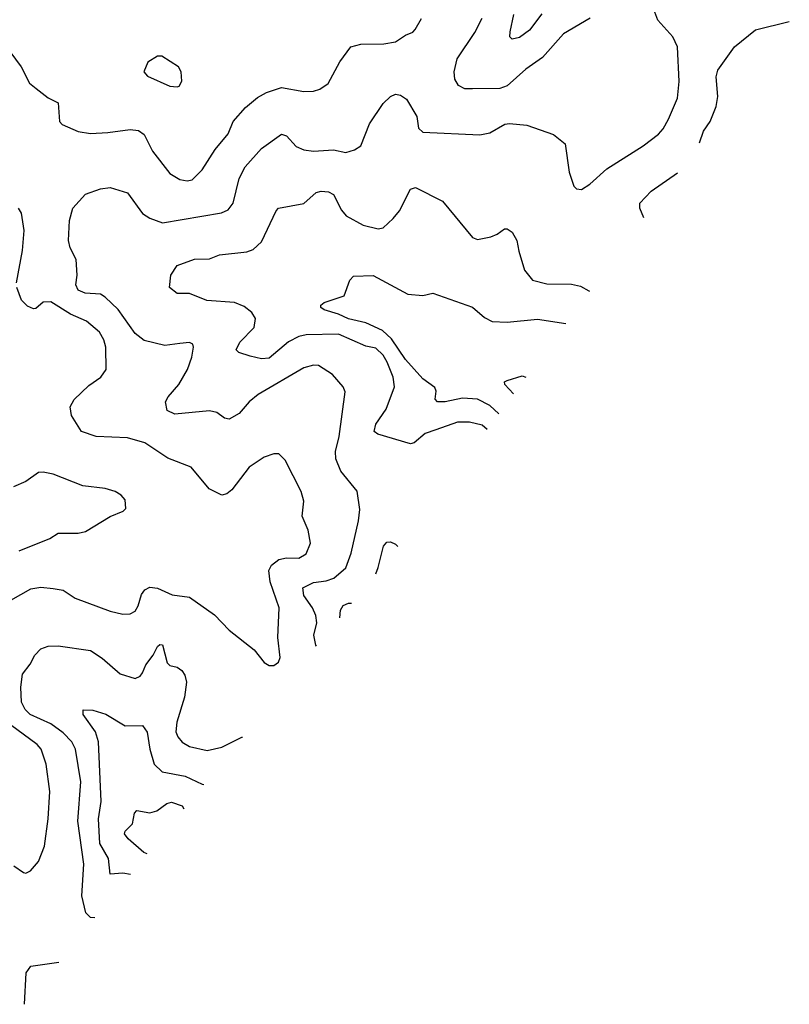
# Model space of a CAD drawing. Extents: x 1892934 to 2008621, y 567149 to 683290.
# Tile 255 of 256: x 2002470 to 2005573, y 636708 to 640675. Entities that reach past the tile are written whole.
import ezdxf

# ---------------------------------------------------------------- set-up
doc = ezdxf.new("R2010")
doc.units = 0

msp = doc.modelspace()

# ---------------------------------------------------------------- linework, layer by layer
at = {"layer": '0CON20XD'}
for points in [[(2002265, 640708), (2002345, 640642.5), (2002407, 640577), (2002475.6, 640485), (2002509.4, 640419.4), (2002536.9, 640396.9), (2002585, 640360), (2002625, 640340), (2002630.6, 640265), (2002641.7, 640251.7), (2002705, 640224.2), (2002755, 640216.7), (2002825, 640219.6), (2002915, 640232.7), (2002948.8, 640228.8), (2002971.7, 640211.7), (2003005.6, 640145), (2003074.6, 640054.6), (2003115, 640030.5), (2003145, 640025.5)], [(2003115, 639370.4), (2003055, 639362.2), (2002972.1, 639382.1), (2002935, 639410.9), (2002866.9, 639506.9), (2002815, 639557.3), (2002795, 639568.6), (2002733.4, 639573.4), (2002705.5, 639585.5), (2002695.8, 639605.8), (2002701.4, 639645), (2002698, 639708), (2002673.3, 639755), (2002666.4, 639785), (2002670.8, 639865), (2002684.2, 639915), (2002735, 639971.2), (2002795, 639993.3), (2002835, 639998), (2002905, 639977.5), (2002965, 639893.3), (2002994.7, 639874.7), (2003045, 639855.9), (2003283, 639897), (2003310.9, 639909.1), (2003330, 639935), (2003354.7, 640035), (2003378.3, 640081.7), (2003445, 640155.5), (2003525, 640213.1), (2003546, 640206), (2003585, 640163.1), (2003615, 640150), (2003654.6, 640144.6), (2003735, 640150), (2003785, 640140), (2003820.3, 640149.7), (2003845, 640166.7), (2003880.5, 640255), (2003935, 640337.1), (2003965, 640365.8), (2003985, 640374.2), (2004005, 640370.8), (2004029.2, 640355), (2004070.8, 640285), (2004077.5, 640237.5), (2004095, 640220.8), (2004325, 640211.2), (2004365, 640218.8), (2004426.1, 640253.9), (2004445, 640256), (2004515, 640250), (2004622.4, 640212.4), (2004668.8, 640175), (2004685, 640060), (2004703.9, 640003.9), (2004715, 639992.5), (2004735, 639990), (2004768.6, 640011.4), (2004836.6, 640073.4), (2004983.6, 640166.4), (2005045, 640214), (2005064.3, 640235), (2005085, 640274), (2005121.2, 640358.8), (2005129.2, 640425), (2005122.2, 640565), (2005103.1, 640605), (2005042.9, 640672.9), (2005030, 640705)], [(2004575, 640697.8), (2004525, 640631.8), (2004485, 640603.1), (2004455, 640595.8), (2004445.6, 640605.6), (2004447.1, 640625), (2004462, 640695)], [(2003145, 640025.5), (2003165, 640029.5), (2003205, 640070), (2003258.3, 640151.7), (2003310, 640215), (2003330.5, 640265), (2003379.7, 640320.3), (2003428.5, 640361.5), (2003465, 640381.1), (2003525, 640401.1), (2003615, 640385.6), (2003655, 640386.9), (2003680, 640395), (2003713, 640417), (2003760, 640505), (2003805, 640565.7), (2003845, 640576.5), (2003937.9, 640577.9), (2003985, 640585.6), (2004025, 640612.5), (2004055, 640624.2), (2004064.6, 640635.4), (2004090.2, 640679.8)], [(2004769.5, 640680.5), (2004661.9, 640618.1), (2004577.1, 640522.9), (2004510, 640475), (2004435, 640407.5), (2004405, 640397.5), (2004295, 640395.7), (2004265, 640395.6), (2004239.4, 640409.4), (2004224.5, 640435), (2004220.8, 640465), (2004233.2, 640516.8), (2004305, 640623.1), (2004335, 640680.8)], [(2005210.2, 640177.9), (2005226.9, 640225), (2005253.8, 640265), (2005277.9, 640325), (2005284.5, 640365), (2005277.9, 640445), (2005285, 640470.8), (2005351.9, 640565), (2005436.3, 640633.7), (2005572.7, 640667.2)], [(2003105, 640403.8), (2003113, 640407), (2003123, 640427), (2003121.2, 640465), (2003110, 640485), (2003043, 640527), (2003025, 640527.5), (2002987, 640503), (2002970, 640465), (2002985, 640447.5), (2003075, 640406.2), (2003105, 640403.8)], [(2004986.3, 639875.8), (2004969.6, 639915), (2004970, 639935), (2005015.6, 639984.4), (2005121.3, 640058)], [(2004354.9, 639023.5), (2004335, 639040.4), (2004283.6, 639053.6), (2004235, 639053.5), (2004148.1, 639021.9), (2004105, 639007.7), (2004059.8, 638970.2), (2004045, 638965.6), (2003913.3, 639005), (2003899.2, 639015), (2003905.6, 639045), (2003947.7, 639105), (2003981.2, 639195), (2003975.4, 639235), (2003951.9, 639295), (2003935, 639322.7), (2003905, 639351.3), (2003865, 639358.8), (2003755, 639407.3), (2003624.8, 639405.2), (2003595, 639398.7), (2003553.7, 639376.3), (2003475, 639311.2), (2003445, 639308.8), (2003398.8, 639318.8), (2003353.1, 639333.1), (2003343.1, 639345), (2003357.1, 639375), (2003415.4, 639435), (2003420.7, 639470.7), (2003405.6, 639495), (2003375, 639519.1), (2003336.2, 639535), (2003223.8, 639543.8), (2003155, 639571.2), (2003105, 639572), (2003073.3, 639595), (2003078.8, 639645), (2003105, 639683.8), (2003175, 639710), (2003235, 639710.5), (2003275, 639727.1), (2003385, 639739.6), (2003411.5, 639748.5), (2003445, 639779.2), (2003504.2, 639905), (2003513.8, 639915), (2003615, 639934.5), (2003665, 639977.8), (2003685, 639984.4), (2003715, 639981.4), (2003735, 639970.8), (2003767.4, 639907.4), (2003785.8, 639885), (2003855, 639846.9), (2003915, 639831.4), (2003935, 639835.7), (2003976.2, 639873.8), (2004000.6, 639905), (2004045, 639991.2), (2004065, 639998.8), (2004175, 639943.8), (2004295, 639797.5), (2004315, 639789.2), (2004369.8, 639800.2), (2004395, 639810), (2004425, 639832), (2004435, 639832.5), (2004455, 639819.2), (2004474.5, 639785), (2004481.5, 639741.5), (2004505.5, 639665.5), (2004536.7, 639625), (2004595, 639610), (2004695, 639608.5), (2004731.1, 639601.1), (2004765, 639582.2), (2004767.3, 639580.2)], [(2002456.5, 639615), (2002480.7, 639745), (2002487.9, 639825), (2002477.5, 639895), (2002464.7, 639914.7)], [(2004401.9, 639087), (2004365, 639120.6), (2004315, 639145.7), (2004255, 639149.3), (2004185, 639135.3), (2004154, 639135), (2004145.5, 639145.5), (2004148.5, 639178.5), (2004142.9, 639192.9), (2004095, 639227.5), (2004025.3, 639305), (2003969.3, 639389.3), (2003932.9, 639422.8), (2003865, 639453.9), (2003795, 639469.1), (2003755, 639488.2), (2003697.5, 639505), (2003684, 639515), (2003683.8, 639525), (2003697.5, 639535), (2003778.3, 639561.7), (2003801.2, 639625), (2003815, 639641.2), (2003895, 639644.3), (2004035, 639569.4), (2004095, 639563.1), (2004135, 639572.9), (2004295, 639516.2), (2004344.1, 639474.1), (2004375, 639459.3), (2004435, 639455.8), (2004557.8, 639467.8), (2004671.5, 639450.8)], [(2002433.5, 638336.5), (2002515, 638381.6), (2002555, 638388.2), (2002605, 638382.5), (2002645, 638376.7), (2002693.8, 638343.8), (2002835, 638291.4), (2002885, 638279.2), (2002915, 638280.8), (2002935, 638291.2), (2002947.5, 638312.5), (2002960.8, 638359.2), (2002975, 638376.9), (2002995, 638387.8), (2003025, 638384.5), (2003085, 638356.9), (2003155, 638348.2), (2003255, 638277.5), (2003313.8, 638215), (2003415, 638136), (2003455, 638084.2), (2003475, 638073.1), (2003495, 638073.1), (2003513.4, 638086.6), (2003520.6, 638105), (2003511.2, 638185), (2003516.5, 638305), (2003479.2, 638409.2), (2003474.4, 638455.6), (2003485, 638477.5), (2003515, 638499.2), (2003545, 638506.9), (2003595, 638505.5), (2003625, 638523.1), (2003642.2, 638565), (2003632.5, 638617.5), (2003608.2, 638675), (2003615.6, 638735), (2003604.4, 638774.4), (2003539.7, 638899.7), (2003515, 638926), (2003495, 638926), (2003455, 638911.4), (2003395, 638871.9), (2003325, 638780), (2003305, 638764.3), (2003285, 638758.9), (2003233.3, 638785), (2003161.4, 638871.4), (2003067.4, 638907.4), (2002975, 638969.6), (2002905, 638989.5), (2002777.5, 638995), (2002718.8, 639015), (2002679.3, 639079.3), (2002672.9, 639115), (2002689.2, 639145), (2002748.9, 639201.1), (2002797.5, 639235), (2002818.6, 639265), (2002816.5, 639355), (2002809.1, 639385), (2002791.1, 639415), (2002739.7, 639459.8), (2002675, 639488.7), (2002595, 639538.5), (2002565, 639536.5), (2002535, 639510.8), (2002525, 639510), (2002500.8, 639520.8), (2002477.5, 639545), (2002457.8, 639595)], [(2003666.9, 638150.6), (2003663.5, 638155), (2003655.7, 638195), (2003667.8, 638245), (2003664.2, 638274.2), (2003650.9, 638305), (2003615.9, 638355), (2003610.9, 638385), (2003655, 638406.9), (2003705, 638413.3), (2003735.8, 638425), (2003784.2, 638465.8), (2003806.2, 638525), (2003835.6, 638655.6), (2003841.7, 638701.7), (2003830.8, 638775), (2003764.5, 638855), (2003744.6, 638905), (2003743.1, 638935), (2003758, 638995), (2003782.5, 639175), (2003774.2, 639195), (2003730.8, 639245), (2003675, 639281.9), (2003655, 639283.1), (2003615, 639272.2), (2003431.9, 639165), (2003395.3, 639134.7), (2003355, 639087.5), (2003315, 639065.8), (2003295, 639069.2), (2003265, 639091.4), (2003235, 639098.9), (2003095, 639085.7), (2003065, 639100), (2003057.5, 639135), (2003067.8, 639155), (2003111.5, 639205), (2003146.8, 639265), (2003164.4, 639315), (2003170, 639355), (2003167.5, 639367.5), (2003155, 639373.8), (2003115, 639370.4)], [(2004461.2, 639166.9), (2004426.2, 639205), (2004423.8, 639215), (2004435, 639221.2), (2004495, 639239.2), (2004510.8, 639233.9)], [(2002467.5, 638535), (2002591.2, 638585), (2002625, 638605.6), (2002705, 638605.7), (2002735, 638612.5), (2002835, 638673.3), (2002887.5, 638695), (2002897.5, 638705), (2002895, 638740), (2002879.5, 638759.5), (2002855, 638773.8), (2002815, 638785.8), (2002725, 638796), (2002605, 638843.3), (2002565, 638851.2), (2002545, 638850), (2002495, 638814.2), (2002445, 638792.5)], [(2003905, 638442.3), (2003915, 638467.5), (2003936.9, 638553.1), (2003950.6, 638569.4), (2003965, 638570.4), (2003985, 638561.5), (2003994.9, 638552.4)], [(2003759.9, 638264.6), (2003762.8, 638295), (2003774.5, 638315), (2003795, 638323.4), (2003807.8, 638323.3)], [(2002773.2, 637055.7), (2002755, 637057.8), (2002736.4, 637076.4), (2002720, 637145), (2002728, 637272), (2002703.9, 637445), (2002715.7, 637604.3), (2002695, 637736), (2002680, 637765), (2002645, 637801.9), (2002595, 637837.1), (2002511.8, 637875), (2002492.5, 637895), (2002477.7, 637925), (2002474.6, 637985), (2002481.7, 638038.3), (2002512.3, 638077.7), (2002531.2, 638115), (2002555, 638139.2), (2002585, 638150), (2002625, 638151.9), (2002755, 638133.5), (2002801.9, 638101.9), (2002875, 638038.5), (2002935, 638020.6), (2002955, 638029.4), (2002965, 638042.9), (2002978.1, 638075), (2003008.4, 638115), (2003025, 638149.5), (2003035, 638157.8), (2003045, 638156), (2003065, 638083.8), (2003075, 638072.9), (2003105, 638065.6), (2003123, 638053), (2003135, 638033.8), (2003141.8, 638005), (2003134.6, 637945), (2003102.7, 637845), (2003099.2, 637805), (2003106.9, 637785), (2003125, 637764.4), (2003155, 637746.5), (2003225, 637730.9), (2003285, 637743.8), (2003365, 637783.8), (2003367.9, 637784.3)], [(2002916.1, 637230.7), (2002885, 637236.7), (2002835, 637231.4), (2002828.4, 637295), (2002793.5, 637355), (2002788, 637455), (2002798.5, 637525), (2002787.4, 637765), (2002774.8, 637804.8), (2002725.5, 637875), (2002725.8, 637894.2), (2002765, 637892.9), (2002816.5, 637876.5), (2002895, 637830), (2002965, 637830.6), (2002983.6, 637803.6), (2002994.8, 637735), (2003011.8, 637675), (2003044.8, 637644.8), (2003136.3, 637626.3), (2003205, 637594.7), (2003212.3, 637593.7)], [(2002446.7, 637265), (2002485, 637238.8), (2002495, 637236.2), (2002513.3, 637245), (2002545, 637283.3), (2002569.5, 637345), (2002584.6, 637455.4), (2002590.8, 637565), (2002576.9, 637675), (2002556.9, 637735), (2002540.9, 637755), (2002433.3, 637833.3)], [(2002983.8, 637313.6), (2002969.9, 637319.9), (2002906.5, 637375), (2002892.7, 637395), (2002894.7, 637405.3), (2002924.4, 637435), (2002932.5, 637477.5), (2002942, 637488), (2002995, 637478.6), (2003022.4, 637487.6), (2003062.6, 637517.4), (2003082.3, 637522.3), (2003125, 637508), (2003132.2, 637495.4)], [(2002489.2, 636707.7), (2002495.5, 636834.5), (2002515, 636861.4), (2002627.7, 636877.3)]]:
    msp.add_lwpolyline(points, dxfattribs=at)

doc.saveas('drawing.dxf')
